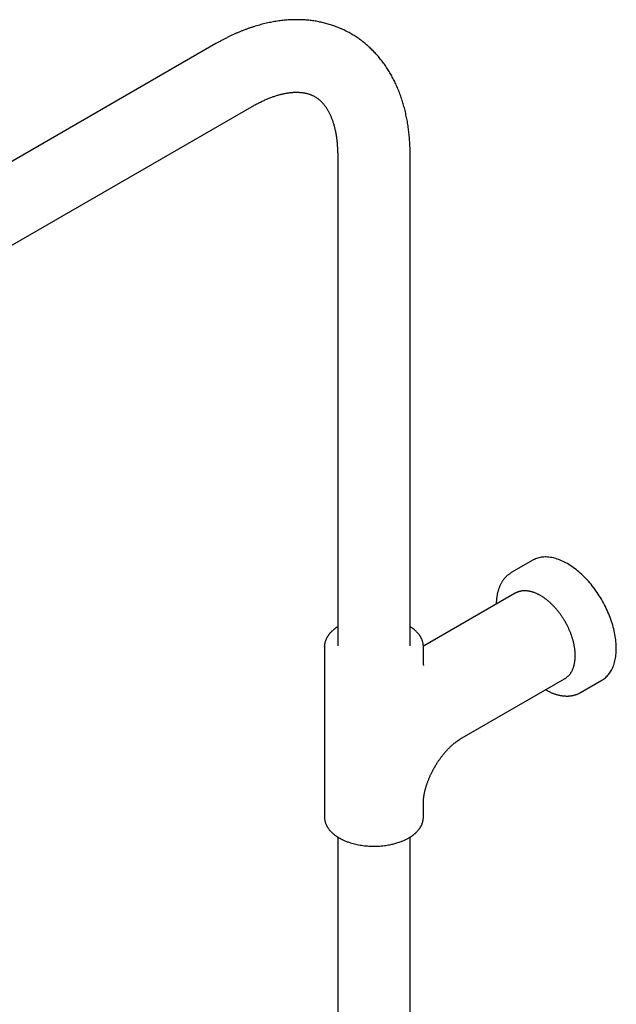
# Model space of a CAD drawing. Header units: millimetres. Extents: x 8 to 1715, y 12 to 2679.
# Tile 10 of 19: x 1443 to 1624, y 986 to 1284. Entities that reach past the tile are written whole.
import ezdxf

# ---------------------------------------------------------------- set-up
doc = ezdxf.new("R2010")
doc.units = ezdxf.units.MM

msp = doc.modelspace()

# ---------------------------------------------------------------- linework, layer by layer
at = {"color": 7, "linetype": 'Continuous', "lineweight": 30}
for p, q in [((1502.55, 1277.01), (1292.24, 1155.6)), ((1303.23, 1136.55), (1513.55, 1257.96)), ((1539.48, 1242.99), (1539.48, 1094.38)), ((1561.48, 1094.38), (1561.48, 1242.99)), ((1598.67, 1120.32), (1592.16, 1116.56)), ((1593.3, 1110.3), (1565.48, 1094.24)), ((1535.48, 1094.17), (1535.48, 1042.34)), ((1565.48, 1094.17), (1565.48, 1094.19)), ((1565.48, 1094.19), (1565.48, 1094.17)), ((1565.48, 1089.75), (1565.48, 1094.17)), ((1576.59, 1066.01), (1608.3, 1084.32)), ((1613.15, 1080.19), (1619.67, 1083.95)), ((1613.15, 1080.19), (1613.15, 1080.19)), ((1565.48, 1042.34), (1565.48, 1046.77)), ((1535.48, 1042.34), (1535.48, 1042.32)), ((1565.48, 1042.33), (1565.48, 1042.34)), ((1539.48, 1036.37), (1539.48, 823.28)), ((1561.48, 823.28), (1561.48, 1036.37))]:
    msp.add_line(p, q, dxfattribs=at)
at = {"color": 7, "linetype": 'Continuous', "lineweight": 30, "flags": 128}
for points in [[(1619.67, 1083.95), (1619.82, 1084.04), (1620.13, 1084.24), (1620.42, 1084.45), (1620.7, 1084.68), (1620.97, 1084.92), (1621.23, 1085.18), (1621.49, 1085.45), (1621.73, 1085.74), (1621.96, 1086.04), (1622.17, 1086.35), (1622.38, 1086.68), (1622.58, 1087.02), (1622.76, 1087.38), (1622.93, 1087.75), (1623.09, 1088.13), (1623.24, 1088.53), (1623.37, 1088.93), (1623.49, 1089.35), (1623.6, 1089.78), (1623.7, 1090.22), (1623.78, 1090.67), (1623.86, 1091.13), (1623.91, 1091.6), (1623.96, 1092.08), (1623.99, 1092.56), (1624.01, 1093.06), (1624.02, 1093.57), (1624.01, 1094.08), (1623.99, 1094.6), (1623.96, 1095.12), (1623.91, 1095.65), (1623.86, 1096.19), (1623.78, 1096.73), (1623.7, 1097.28), (1623.6, 1097.83), (1623.49, 1098.39), (1623.37, 1098.95), (1623.24, 1099.51), (1623.09, 1100.07), (1622.93, 1100.64), (1622.76, 1101.21), (1622.58, 1101.77), (1622.38, 1102.34), (1622.17, 1102.91), (1621.96, 1103.48), (1621.73, 1104.04), (1621.49, 1104.61), (1621.23, 1105.17), (1620.97, 1105.73), (1620.7, 1106.29), (1620.42, 1106.84), (1620.13, 1107.39), (1619.82, 1107.93), (1619.51, 1108.47), (1619.19, 1109), (1618.86, 1109.53), (1618.53, 1110.05), (1618.18, 1110.57), (1617.83, 1111.07), (1617.47, 1111.57), (1617.1, 1112.06), (1616.72, 1112.54), (1616.34, 1113.02), (1615.95, 1113.48), (1615.56, 1113.93), (1615.16, 1114.37), (1614.75, 1114.81), (1614.34, 1115.23), (1613.93, 1115.64), (1613.51, 1116.03), (1613.08, 1116.42), (1612.66, 1116.79), (1612.23, 1117.15), (1611.8, 1117.5), (1611.36, 1117.83), (1610.93, 1118.15), (1610.49, 1118.46), (1610.05, 1118.75), (1609.61, 1119.02), (1609.17, 1119.29), (1608.73, 1119.53), (1608.29, 1119.76), (1607.85, 1119.98), (1607.41, 1120.18), (1606.98, 1120.36), (1606.54, 1120.53), (1606.11, 1120.68), (1605.68, 1120.82), (1605.26, 1120.94), (1604.83, 1121.04), (1604.41, 1121.13), (1604, 1121.2), (1603.59, 1121.25), (1603.18, 1121.29), (1602.78, 1121.31), (1602.39, 1121.31), (1602, 1121.29), (1601.62, 1121.26), (1601.24, 1121.21), (1600.87, 1121.15), (1600.51, 1121.07), (1600.16, 1120.97), (1599.81, 1120.85), (1599.48, 1120.72), (1599.15, 1120.58), (1598.83, 1120.41), (1598.67, 1120.32)], [(1593.5, 1110.4), (1593.4, 1110.35), (1593.3, 1110.3)], [(1535.48, 1094.17), (1535.48, 1094.21), (1535.48, 1094.27)], [(1608.3, 1084.32), (1608.33, 1084.33), (1608.48, 1084.42)]]:
    msp.add_lwpolyline(points, dxfattribs=at)
at = {"color": 7, "linetype": 'Continuous', "lineweight": 30}
for points, knots in [([(1561.48, 1242.99), (1561.48, 1243.19), (1561.48, 1243.69), (1561.46, 1244.5), (1561.44, 1245.41), (1561.4, 1246.32), (1561.35, 1247.21), (1561.28, 1248.11), (1561.2, 1249), (1561.11, 1249.88), (1561.01, 1250.75), (1560.89, 1251.62), (1560.76, 1252.49), (1560.62, 1253.34), (1560.46, 1254.19), (1560.29, 1255.03), (1560.11, 1255.86), (1559.92, 1256.68), (1559.71, 1257.5), (1559.49, 1258.31), (1559.26, 1259.1), (1559.01, 1259.89), (1558.75, 1260.67), (1558.48, 1261.44), (1558.2, 1262.2), (1557.9, 1262.94), (1557.59, 1263.68), (1557.27, 1264.41), (1556.94, 1265.12), (1556.6, 1265.83), (1556.24, 1266.52), (1555.87, 1267.2), (1555.49, 1267.87), (1555.1, 1268.53), (1554.7, 1269.18), (1554.29, 1269.81), (1553.86, 1270.44), (1553.43, 1271.05), (1552.98, 1271.64), (1552.52, 1272.23), (1552.06, 1272.8), (1551.58, 1273.36), (1551.09, 1273.91), (1550.59, 1274.44), (1550.08, 1274.96), (1549.56, 1275.47), (1549.03, 1275.96), (1548.5, 1276.45), (1547.95, 1276.91), (1547.39, 1277.37), (1546.83, 1277.81), (1546.25, 1278.24), (1545.66, 1278.65), (1545.07, 1279.05), (1544.47, 1279.44), (1543.86, 1279.81), (1543.24, 1280.17), (1542.61, 1280.51), (1541.97, 1280.84), (1541.32, 1281.15), (1540.67, 1281.45), (1540.01, 1281.74), (1539.34, 1282.01), (1538.66, 1282.27), (1537.98, 1282.51), (1537.28, 1282.74), (1536.58, 1282.95), (1535.87, 1283.14), (1535.16, 1283.33), (1534.44, 1283.49), (1533.71, 1283.64), (1532.97, 1283.78), (1532.23, 1283.89), (1531.48, 1284), (1530.72, 1284.08), (1529.95, 1284.15), (1529.18, 1284.21), (1528.41, 1284.24), (1527.63, 1284.27), (1526.84, 1284.27), (1526.04, 1284.26), (1525.25, 1284.23), (1524.44, 1284.18), (1523.63, 1284.12), (1522.82, 1284.04), (1522, 1283.94), (1521.17, 1283.83), (1520.35, 1283.69), (1519.51, 1283.55), (1518.68, 1283.38), (1517.84, 1283.19), (1517, 1282.99), (1516.15, 1282.77), (1515.3, 1282.54), (1514.45, 1282.29), (1513.6, 1282.01), (1512.75, 1281.73), (1511.9, 1281.42), (1511.04, 1281.1), (1510.18, 1280.76), (1509.33, 1280.41), (1508.47, 1280.04), (1507.62, 1279.65), (1506.76, 1279.24), (1505.91, 1278.82), (1505.05, 1278.39), (1504.2, 1277.94), (1503.37, 1277.48), (1502.82, 1277.16), (1502.55, 1277.01)], [0, 0, 0, 0, 0.006289, 0.015942, 0.025596, 0.035252, 0.044907, 0.054561, 0.064213, 0.073861, 0.083504, 0.093141, 0.10277, 0.11239, 0.121999, 0.131596, 0.141178, 0.150745, 0.160295, 0.169826, 0.179337, 0.188826, 0.198292, 0.207733, 0.217149, 0.226537, 0.235897, 0.245228, 0.254529, 0.263799, 0.273039, 0.282247, 0.291424, 0.300569, 0.309684, 0.318767, 0.32782, 0.336843, 0.345838, 0.354804, 0.363744, 0.372659, 0.38155, 0.390418, 0.399265, 0.408092, 0.416903, 0.425698, 0.434479, 0.443249, 0.452009, 0.460762, 0.46951, 0.478254, 0.486998, 0.495744, 0.504494, 0.51325, 0.522013, 0.530787, 0.539573, 0.548374, 0.557192, 0.566029, 0.574887, 0.58377, 0.592678, 0.601615, 0.610581, 0.619579, 0.628612, 0.63768, 0.646786, 0.65593, 0.665115, 0.674342, 0.683612, 0.692925, 0.702284, 0.711687, 0.721137, 0.730633, 0.740174, 0.749762, 0.759396, 0.769074, 0.778797, 0.788563, 0.798371, 0.80822, 0.818109, 0.828035, 0.837996, 0.847992, 0.85802, 0.868078, 0.878163, 0.888275, 0.89841, 0.908567, 0.918743, 0.928937, 0.939147, 0.94937, 0.959606, 0.969852, 0.980107, 0.99037, 1, 1, 1, 1]), ([(1513.55, 1257.96), (1513.58, 1257.97), (1513.78, 1258.09), (1514.17, 1258.31), (1514.72, 1258.61), (1515.26, 1258.9), (1515.8, 1259.17), (1516.34, 1259.44), (1516.87, 1259.69), (1517.39, 1259.93), (1517.92, 1260.15), (1518.43, 1260.37), (1518.94, 1260.57), (1519.45, 1260.76), (1519.95, 1260.94), (1520.44, 1261.1), (1520.93, 1261.26), (1521.41, 1261.4), (1521.89, 1261.53), (1522.36, 1261.66), (1522.82, 1261.76), (1523.27, 1261.86), (1523.72, 1261.95), (1524.16, 1262.03), (1524.6, 1262.09), (1525.02, 1262.15), (1525.44, 1262.19), (1525.86, 1262.23), (1526.26, 1262.25), (1526.66, 1262.26), (1527.05, 1262.27), (1527.44, 1262.26), (1527.82, 1262.25), (1528.19, 1262.22), (1528.56, 1262.19), (1528.92, 1262.14), (1529.27, 1262.09), (1529.62, 1262.02), (1529.97, 1261.95), (1530.31, 1261.86), (1530.65, 1261.76), (1530.99, 1261.65), (1531.32, 1261.52), (1531.66, 1261.38), (1531.99, 1261.23), (1532.33, 1261.06), (1532.66, 1260.87), (1532.98, 1260.67), (1533.3, 1260.45), (1533.61, 1260.22), (1533.91, 1259.97), (1534.2, 1259.72), (1534.48, 1259.45), (1534.75, 1259.18), (1535.01, 1258.89), (1535.26, 1258.59), (1535.5, 1258.29), (1535.73, 1257.97), (1535.96, 1257.64), (1536.18, 1257.3), (1536.39, 1256.95), (1536.6, 1256.59), (1536.8, 1256.21), (1537, 1255.83), (1537.19, 1255.43), (1537.37, 1255.01), (1537.55, 1254.59), (1537.72, 1254.15), (1537.88, 1253.7), (1538.04, 1253.24), (1538.19, 1252.76), (1538.33, 1252.27), (1538.47, 1251.77), (1538.6, 1251.25), (1538.72, 1250.72), (1538.83, 1250.18), (1538.93, 1249.63), (1539.03, 1249.06), (1539.12, 1248.48), (1539.19, 1247.89), (1539.26, 1247.29), (1539.32, 1246.68), (1539.37, 1246.05), (1539.41, 1245.41), (1539.45, 1244.76), (1539.47, 1244.1), (1539.48, 1243.51), (1539.48, 1243.13), (1539.48, 1242.99)], [0, 0, 0, 0, 0.001266, 0.011715, 0.022158, 0.032596, 0.043027, 0.053455, 0.063878, 0.074299, 0.084719, 0.09514, 0.105562, 0.115987, 0.126418, 0.136856, 0.147304, 0.157765, 0.168242, 0.178739, 0.189259, 0.199808, 0.21039, 0.221011, 0.231676, 0.242393, 0.253169, 0.264013, 0.274934, 0.285942, 0.297051, 0.308271, 0.31962, 0.331113, 0.342769, 0.35461, 0.366658, 0.378942, 0.391489, 0.404333, 0.417507, 0.431045, 0.444979, 0.459331, 0.474105, 0.48927, 0.504753, 0.520424, 0.536068, 0.551513, 0.566636, 0.581376, 0.595713, 0.60966, 0.623245, 0.636504, 0.649471, 0.662181, 0.674664, 0.686949, 0.699061, 0.711022, 0.72285, 0.734563, 0.746176, 0.757702, 0.769154, 0.780541, 0.791872, 0.803157, 0.814403, 0.825615, 0.8368, 0.847963, 0.859109, 0.870242, 0.881366, 0.892484, 0.903598, 0.914712, 0.925829, 0.936948, 0.948073, 0.959205, 0.970346, 0.981496, 0.992658, 1, 1, 1, 1]), ([(1592.15, 1116.56), (1592.09, 1116.52), (1591.92, 1116.42), (1591.66, 1116.25), (1591.37, 1116.04), (1591.09, 1115.82), (1590.81, 1115.58), (1590.55, 1115.33), (1590.3, 1115.06), (1590.05, 1114.78), (1589.81, 1114.48), (1589.59, 1114.17), (1589.37, 1113.84), (1589.17, 1113.5), (1588.97, 1113.15), (1588.79, 1112.78), (1588.62, 1112.4), (1588.46, 1112), (1588.32, 1111.59), (1588.18, 1111.17), (1588.06, 1110.74), (1587.96, 1110.31), (1587.87, 1109.87), (1587.79, 1109.44), (1587.72, 1109), (1587.67, 1108.57), (1587.63, 1108.13), (1587.6, 1107.68), (1587.58, 1107.3), (1587.58, 1107.07), (1587.58, 1106.99)], [0, 0, 0, 0, 0.023201, 0.058916, 0.094768, 0.130775, 0.166952, 0.203314, 0.239873, 0.276636, 0.313611, 0.350798, 0.388198, 0.425806, 0.463615, 0.501616, 0.539795, 0.578141, 0.616638, 0.655272, 0.694027, 0.73289, 0.767852, 0.806775, 0.841772, 0.876782, 0.911798, 0.946816, 0.981834, 1, 1, 1, 1]), ([(1608.48, 1101.74), (1608.4, 1101.89), (1608.27, 1102.1), (1608.09, 1102.4), (1607.93, 1102.66), (1607.73, 1102.96), (1607.52, 1103.28), (1607.3, 1103.61), (1607.06, 1103.94), (1606.81, 1104.27), (1606.56, 1104.61), (1606.29, 1104.95), (1606.02, 1105.28), (1605.74, 1105.61), (1605.45, 1105.93), (1605.16, 1106.25), (1604.86, 1106.56), (1604.55, 1106.87), (1604.24, 1107.17), (1603.93, 1107.46), (1603.61, 1107.74), (1603.29, 1108.01), (1602.97, 1108.27), (1602.64, 1108.52), (1602.31, 1108.76), (1601.98, 1109), (1601.65, 1109.22), (1601.31, 1109.42), (1600.98, 1109.62), (1600.64, 1109.81), (1600.3, 1109.98), (1599.97, 1110.14), (1599.63, 1110.29), (1599.29, 1110.43), (1598.96, 1110.55), (1598.63, 1110.66), (1598.29, 1110.75), (1597.96, 1110.84), (1597.63, 1110.91), (1597.31, 1110.96), (1596.99, 1111), (1596.67, 1111.03), (1596.35, 1111.04), (1596.04, 1111.04), (1595.73, 1111.03), (1595.42, 1111), (1595.13, 1110.95), (1594.83, 1110.89), (1594.54, 1110.82), (1594.26, 1110.73), (1593.98, 1110.63), (1593.73, 1110.52), (1593.58, 1110.44), (1593.51, 1110.41)], [0, 0, 0, 0, 0.022588, 0.031612, 0.04661, 0.062165, 0.078839, 0.096235, 0.114191, 0.132579, 0.151309, 0.170313, 0.189539, 0.20895, 0.228514, 0.248207, 0.268011, 0.287909, 0.307889, 0.32794, 0.348053, 0.368221, 0.388437, 0.408696, 0.428994, 0.449326, 0.46969, 0.490082, 0.5105, 0.530941, 0.551404, 0.571886, 0.592385, 0.6129, 0.633429, 0.653969, 0.67452, 0.69508, 0.715647, 0.73622, 0.756798, 0.777379, 0.797965, 0.818554, 0.839149, 0.859753, 0.880369, 0.901003, 0.921663, 0.942359, 0.9631, 0.983899, 1, 1, 1, 1]), ([(1539.48, 1100.14), (1539.46, 1100.13), (1539.4, 1100.09), (1539.31, 1100.03), (1539.18, 1099.95), (1539.01, 1099.83), (1538.82, 1099.7), (1538.61, 1099.54), (1538.39, 1099.37), (1538.18, 1099.2), (1537.98, 1099.03), (1537.79, 1098.86), (1537.59, 1098.66), (1537.37, 1098.44), (1537.14, 1098.2), (1536.96, 1097.98), (1536.81, 1097.79), (1536.67, 1097.61), (1536.56, 1097.44), (1536.45, 1097.29), (1536.36, 1097.13), (1536.27, 1096.98), (1536.18, 1096.83), (1536.1, 1096.68), (1536.02, 1096.51), (1535.93, 1096.32), (1535.84, 1096.09), (1535.75, 1095.84), (1535.67, 1095.57), (1535.6, 1095.28), (1535.54, 1095), (1535.51, 1094.72), (1535.48, 1094.44), (1535.48, 1094.26), (1535.48, 1094.17)], [0, 0, 0, 0, 0.008628, 0.021295, 0.03886, 0.061545, 0.08935, 0.11934, 0.153264, 0.18681, 0.218741, 0.249058, 0.277758, 0.324986, 0.367055, 0.403961, 0.435814, 0.464836, 0.491887, 0.518627, 0.543112, 0.566019, 0.591816, 0.614745, 0.641277, 0.671931, 0.706709, 0.746447, 0.790409, 0.835015, 0.878276, 0.920192, 0.960767, 1, 1, 1, 1]), ([(1565.48, 1094.19), (1565.48, 1094.29), (1565.47, 1094.48), (1565.45, 1094.76), (1565.41, 1095.05), (1565.35, 1095.35), (1565.26, 1095.67), (1565.15, 1096.01), (1565.04, 1096.29), (1564.94, 1096.5), (1564.88, 1096.64), (1564.82, 1096.75), (1564.77, 1096.84), (1564.74, 1096.91), (1564.7, 1096.97), (1564.66, 1097.05), (1564.59, 1097.15), (1564.51, 1097.28), (1564.38, 1097.49), (1564.18, 1097.75), (1563.94, 1098.06), (1563.68, 1098.35), (1563.41, 1098.63), (1563.14, 1098.89), (1562.82, 1099.17), (1562.42, 1099.5), (1562.04, 1099.77), (1561.77, 1099.95), (1561.63, 1100.05), (1561.53, 1100.11), (1561.49, 1100.14), (1561.48, 1100.14)], [0, 0, 0, 0, 0.038564, 0.081371, 0.125671, 0.172616, 0.222353, 0.27488, 0.329833, 0.355298, 0.377058, 0.395113, 0.409463, 0.420109, 0.427887, 0.44021, 0.457119, 0.478611, 0.504686, 0.557889, 0.610517, 0.661018, 0.709393, 0.755644, 0.800474, 0.868788, 0.9386, 0.962014, 0.982097, 0.997654, 1, 1, 1, 1]), ([(1608.49, 1084.43), (1608.54, 1084.47), (1608.69, 1084.56), (1608.9, 1084.72), (1609.14, 1084.91), (1609.36, 1085.12), (1609.58, 1085.34), (1609.79, 1085.58), (1609.99, 1085.83), (1610.18, 1086.1), (1610.35, 1086.38), (1610.52, 1086.67), (1610.68, 1086.98), (1610.82, 1087.3), (1610.94, 1087.61), (1611.05, 1087.93), (1611.15, 1088.25), (1611.24, 1088.58), (1611.31, 1088.92), (1611.38, 1089.26), (1611.44, 1089.62), (1611.48, 1089.98), (1611.51, 1090.35), (1611.54, 1090.73), (1611.55, 1091.11), (1611.55, 1091.5), (1611.55, 1091.9), (1611.53, 1092.29), (1611.5, 1092.7), (1611.46, 1093.11), (1611.4, 1093.52), (1611.34, 1093.93), (1611.27, 1094.35), (1611.19, 1094.77), (1611.1, 1095.2), (1611, 1095.62), (1610.88, 1096.05), (1610.76, 1096.48), (1610.63, 1096.91), (1610.49, 1097.33), (1610.34, 1097.76), (1610.18, 1098.19), (1610.02, 1098.61), (1609.84, 1099.03), (1609.66, 1099.45), (1609.47, 1099.85), (1609.28, 1100.25), (1609.1, 1100.62), (1608.93, 1100.93), (1608.78, 1101.22), (1608.63, 1101.48), (1608.53, 1101.66), (1608.48, 1101.74)], [0, 0, 0, 0, 0.014295, 0.035442, 0.056712, 0.078118, 0.09967, 0.121375, 0.143237, 0.165256, 0.187431, 0.209757, 0.232224, 0.254824, 0.275213, 0.295633, 0.31608, 0.336547, 0.357031, 0.377528, 0.398034, 0.418545, 0.439059, 0.459574, 0.480087, 0.500595, 0.521099, 0.541596, 0.562085, 0.582566, 0.603038, 0.6235, 0.643951, 0.66439, 0.684817, 0.705229, 0.725626, 0.746004, 0.766361, 0.786691, 0.80699, 0.827245, 0.847444, 0.867559, 0.887548, 0.907323, 0.926694, 0.945131, 0.961185, 0.973334, 0.987179, 1, 1, 1, 1]), ([(1565.61, 1088.41), (1565.61, 1088.41), (1565.61, 1088.41), (1565.61, 1088.42), (1565.6, 1088.45), (1565.59, 1088.5), (1565.57, 1088.56), (1565.56, 1088.64), (1565.54, 1088.74), (1565.53, 1088.86), (1565.51, 1088.99), (1565.5, 1089.14), (1565.49, 1089.31), (1565.48, 1089.49), (1565.48, 1089.64), (1565.48, 1089.73), (1565.48, 1089.75)], [0, 0, 0, 0, 0.021793, 0.104268, 0.185741, 0.26639, 0.346378, 0.425858, 0.504968, 0.583836, 0.662581, 0.741308, 0.820114, 0.899064, 0.978233, 1, 1, 1, 1]), ([(1602.57, 1081.01), (1602.58, 1081.01), (1602.72, 1080.93), (1602.99, 1080.78), (1603.39, 1080.58), (1603.8, 1080.39), (1604.2, 1080.21), (1604.6, 1080.05), (1605, 1079.9), (1605.4, 1079.76), (1605.8, 1079.63), (1606.2, 1079.52), (1606.6, 1079.42), (1606.99, 1079.34), (1607.38, 1079.27), (1607.77, 1079.21), (1608.15, 1079.17), (1608.54, 1079.15), (1608.91, 1079.13), (1609.29, 1079.14), (1609.66, 1079.15), (1610.02, 1079.19), (1610.38, 1079.23), (1610.73, 1079.29), (1611.08, 1079.37), (1611.43, 1079.46), (1611.77, 1079.56), (1612.1, 1079.68), (1612.42, 1079.82), (1612.74, 1079.97), (1612.98, 1080.09), (1613.11, 1080.17), (1613.15, 1080.19)], [0, 0, 0, 0, 0.001201, 0.036375, 0.071575, 0.106799, 0.142043, 0.177305, 0.212582, 0.247871, 0.283169, 0.318472, 0.353778, 0.389084, 0.424385, 0.459679, 0.494964, 0.530236, 0.565495, 0.60074, 0.63597, 0.671189, 0.706399, 0.741606, 0.776817, 0.812042, 0.847292, 0.88258, 0.917922, 0.953334, 0.988834, 1, 1, 1, 1]), ([(1568.92, 1057.61), (1569, 1057.74), (1569.11, 1057.94), (1569.28, 1058.22), (1569.43, 1058.46), (1569.61, 1058.75), (1569.8, 1059.04), (1570, 1059.35), (1570.22, 1059.66), (1570.44, 1059.98), (1570.67, 1060.3), (1570.9, 1060.61), (1571.14, 1060.93), (1571.39, 1061.24), (1571.63, 1061.55), (1571.88, 1061.85), (1572.13, 1062.14), (1572.39, 1062.43), (1572.64, 1062.71), (1572.9, 1062.98), (1573.15, 1063.24), (1573.4, 1063.5), (1573.65, 1063.74), (1573.9, 1063.97), (1574.15, 1064.2), (1574.39, 1064.41), (1574.63, 1064.62), (1574.87, 1064.81), (1575.09, 1064.99), (1575.32, 1065.16), (1575.54, 1065.32), (1575.75, 1065.47), (1575.95, 1065.61), (1576.14, 1065.74), (1576.33, 1065.86), (1576.48, 1065.95), (1576.56, 1065.99), (1576.59, 1066.01)], [0, 0, 0, 0, 0.034649, 0.048742, 0.07213, 0.09642, 0.122474, 0.149655, 0.177699, 0.206398, 0.235597, 0.265181, 0.295061, 0.325166, 0.35544, 0.385835, 0.416312, 0.446839, 0.477386, 0.50793, 0.538449, 0.568925, 0.599342, 0.629686, 0.659945, 0.690111, 0.720174, 0.750129, 0.779972, 0.8097, 0.839313, 0.868813, 0.898203, 0.927489, 0.956679, 0.985783, 1, 1, 1, 1]), ([(1565.48, 1046.77), (1565.48, 1046.82), (1565.48, 1046.94), (1565.49, 1047.15), (1565.5, 1047.4), (1565.52, 1047.66), (1565.54, 1047.94), (1565.57, 1048.23), (1565.61, 1048.53), (1565.65, 1048.82), (1565.7, 1049.12), (1565.76, 1049.43), (1565.82, 1049.74), (1565.89, 1050.06), (1565.97, 1050.4), (1566.05, 1050.74), (1566.14, 1051.08), (1566.24, 1051.44), (1566.35, 1051.8), (1566.47, 1052.16), (1566.59, 1052.53), (1566.72, 1052.9), (1566.86, 1053.28), (1567.01, 1053.66), (1567.16, 1054.04), (1567.32, 1054.43), (1567.49, 1054.81), (1567.67, 1055.19), (1567.85, 1055.57), (1568.03, 1055.95), (1568.21, 1056.31), (1568.38, 1056.64), (1568.54, 1056.92), (1568.68, 1057.19), (1568.81, 1057.41), (1568.89, 1057.56), (1568.92, 1057.61)], [0, 0, 0, 0, 0.022969, 0.054748, 0.086693, 0.118825, 0.151161, 0.183717, 0.216506, 0.246107, 0.275862, 0.305769, 0.335827, 0.366034, 0.396388, 0.426884, 0.457516, 0.488278, 0.519164, 0.550163, 0.581267, 0.612464, 0.64374, 0.67508, 0.706464, 0.737867, 0.769251, 0.800564, 0.831715, 0.862531, 0.892627, 0.920866, 0.944028, 0.96348, 0.987371, 1, 1, 1, 1]), ([(1535.48, 1042.32), (1535.48, 1042.23), (1535.49, 1042.03), (1535.51, 1041.75), (1535.55, 1041.46), (1535.61, 1041.16), (1535.7, 1040.84), (1535.81, 1040.51), (1535.92, 1040.23), (1536.01, 1040.01), (1536.08, 1039.88), (1536.14, 1039.76), (1536.19, 1039.67), (1536.22, 1039.61), (1536.26, 1039.54), (1536.3, 1039.47), (1536.37, 1039.36), (1536.45, 1039.23), (1536.58, 1039.03), (1536.78, 1038.76), (1537.02, 1038.45), (1537.28, 1038.16), (1537.55, 1037.89), (1537.82, 1037.63), (1538.14, 1037.34), (1538.54, 1037.02), (1538.92, 1036.75), (1539.19, 1036.56), (1539.33, 1036.47), (1539.45, 1036.39), (1539.53, 1036.34), (1539.59, 1036.31), (1539.64, 1036.27), (1539.72, 1036.22), (1539.85, 1036.15), (1540.01, 1036.06), (1540.21, 1035.94), (1540.46, 1035.81), (1540.75, 1035.66), (1541.09, 1035.5), (1541.48, 1035.32), (1541.91, 1035.14), (1542.38, 1034.96), (1542.87, 1034.78), (1543.46, 1034.59), (1544.16, 1034.38), (1544.98, 1034.18), (1545.82, 1034), (1546.69, 1033.85), (1547.58, 1033.74), (1548.49, 1033.65), (1549.41, 1033.59), (1550.35, 1033.57), (1551.29, 1033.58), (1552.24, 1033.63), (1553.18, 1033.71), (1554.06, 1033.82), (1554.85, 1033.95), (1555.55, 1034.09), (1556.21, 1034.24), (1556.83, 1034.39), (1557.45, 1034.57), (1558.08, 1034.77), (1558.69, 1035), (1559.24, 1035.22), (1559.74, 1035.44), (1560.19, 1035.65), (1560.59, 1035.86), (1560.94, 1036.05), (1561.2, 1036.2), (1561.36, 1036.3), (1561.45, 1036.36), (1561.55, 1036.42), (1561.65, 1036.48), (1561.78, 1036.57), (1561.95, 1036.68), (1562.14, 1036.81), (1562.35, 1036.97), (1562.57, 1037.14), (1562.78, 1037.32), (1562.98, 1037.49), (1563.17, 1037.65), (1563.37, 1037.85), (1563.59, 1038.07), (1563.82, 1038.32), (1564, 1038.53), (1564.15, 1038.73), (1564.29, 1038.9), (1564.4, 1039.07), (1564.51, 1039.23), (1564.6, 1039.38), (1564.69, 1039.53), (1564.78, 1039.68), (1564.86, 1039.84), (1564.94, 1040), (1565.03, 1040.2), (1565.12, 1040.42), (1565.21, 1040.67), (1565.29, 1040.95), (1565.36, 1041.23), (1565.42, 1041.52), (1565.45, 1041.8), (1565.48, 1042.06), (1565.48, 1042.24), (1565.48, 1042.32)], [0, 0, 0, 0, 0.009054, 0.019177, 0.029654, 0.040756, 0.052518, 0.06494, 0.077936, 0.083958, 0.089104, 0.093374, 0.096768, 0.099285, 0.101125, 0.104039, 0.108038, 0.11312, 0.119287, 0.131869, 0.144315, 0.156258, 0.167698, 0.178636, 0.189238, 0.205393, 0.221903, 0.22744, 0.23219, 0.235869, 0.238478, 0.240016, 0.240949, 0.243605, 0.247369, 0.252239, 0.258269, 0.265423, 0.273701, 0.283104, 0.293629, 0.30506, 0.317267, 0.329565, 0.341929, 0.360787, 0.379797, 0.398959, 0.418274, 0.437742, 0.457363, 0.477137, 0.497066, 0.517149, 0.537387, 0.55778, 0.578329, 0.594671, 0.610398, 0.625487, 0.639938, 0.653751, 0.67012, 0.685493, 0.699868, 0.713247, 0.725628, 0.737012, 0.74738, 0.756674, 0.759742, 0.762671, 0.765461, 0.768466, 0.772632, 0.778013, 0.784609, 0.791723, 0.79977, 0.807727, 0.815301, 0.822492, 0.8293, 0.840503, 0.850482, 0.859237, 0.866792, 0.873676, 0.880093, 0.886436, 0.892244, 0.897678, 0.903797, 0.909236, 0.91553, 0.922801, 0.93105, 0.940477, 0.950905, 0.961486, 0.971747, 0.98169, 0.991315, 1, 1, 1, 1])]:
    msp.add_open_spline(points, degree=3, knots=knots, dxfattribs=at)

doc.saveas('drawing.dxf')
